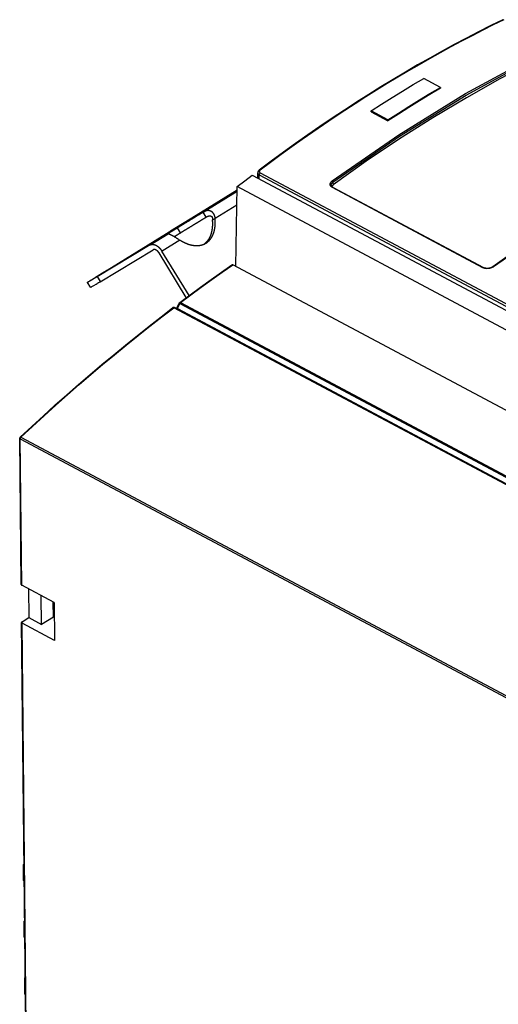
# Model space of a CAD drawing. Extents: x 0 to 841, y 0 to 594.
# Tile 48 of 66: x 650 to 692, y 148 to 234. Entities that reach past the tile are written whole.
import ezdxf

# ---------------------------------------------------------------- set-up
doc = ezdxf.new("R2010")
doc.units = 0
doc.header["$LTSCALE"] = 46.255
doc.layers.get('0').update_dxf_attribs({"linetype": 'CONTINUOUS'})

msp = doc.modelspace()

# ---------------------------------------------------------------- linework, layer by layer
at = {"color": 7, "linetype": 'CONTINUOUS'}
for p, q in [((686.703, 227.689), (685.246, 228.465)), ((686.703, 227.689), (686.704, 227.607)), ((680.691, 225.573), (680.69, 225.655)), ((682.146, 224.88), (680.69, 225.655)), ((680.691, 225.573), (682.147, 224.798)), ((682.147, 224.798), (682.146, 224.88)), ((670.386, 220.096), (717.544, 194.991)), ((670.865, 219.841), (670.86, 220.285)), ((668.96, 212.189), (669.086, 219.095)), ((750.749, 175.622), (669.086, 219.095)), ((670.797, 219.877), (670.864, 219.919)), ((670.864, 219.893), (670.819, 219.865)), ((670.837, 219.856), (670.864, 219.873)), ((677.235, 219.224), (677.235, 219.224)), ((657.819, 211.876), (669.081, 218.82)), ((669.08, 218.733), (665.532, 216.605)), ((667.63, 217.826), (669.08, 218.72)), ((677.386, 219.027), (690.423, 212.087)), ((665.458, 216.544), (667.875, 217.993)), ((667.875, 217.993), (666.676, 217.254)), ((666.676, 217.254), (667.63, 217.826)), ((667.882, 217.982), (667.875, 217.993)), ((665.532, 216.605), (663.305, 215.232)), ((664.259, 215.805), (665.458, 216.544)), ((665.539, 216.593), (665.532, 216.605)), ((666.407, 216.463), (666.146, 216.89)), ((663.305, 215.232), (664.259, 215.805)), ((666.922, 216.189), (667.176, 216.342)), ((663.101, 215.016), (663.097, 215.014)), ((663.104, 215.019), (663.101, 215.016)), ((663.109, 215.022), (663.104, 215.019)), ((663.116, 215.027), (663.109, 215.022)), ((663.124, 215.032), (663.116, 215.027)), ((663.136, 215.04), (663.124, 215.032)), ((663.157, 215.053), (663.136, 215.04)), ((663.19, 215.075), (663.157, 215.053)), ((663.187, 214.991), (663.194, 214.989)), ((663.249, 215.112), (663.19, 215.075)), ((663.194, 214.989), (663.2, 214.986)), ((663.2, 214.986), (663.207, 214.984)), ((663.207, 214.984), (663.214, 214.981)), ((663.214, 214.981), (663.222, 214.979)), ((663.222, 214.979), (663.229, 214.976)), ((663.229, 214.976), (663.237, 214.973)), ((663.237, 214.973), (663.245, 214.97)), ((663.245, 214.97), (663.253, 214.967)), ((663.364, 215.184), (663.249, 215.112)), ((663.265, 214.962), (663.273, 214.959)), ((663.273, 214.959), (663.282, 214.955)), ((663.282, 214.955), (663.29, 214.951)), ((663.29, 214.951), (663.299, 214.947)), ((663.299, 214.947), (663.308, 214.943)), ((663.308, 214.943), (663.317, 214.939)), ((663.317, 214.939), (663.326, 214.935)), ((663.326, 214.935), (663.336, 214.931)), ((663.336, 214.931), (663.345, 214.926)), ((663.345, 214.926), (663.355, 214.922)), ((663.355, 214.922), (663.364, 214.917)), ((663.419, 215.219), (663.364, 215.184)), ((663.364, 214.917), (663.374, 214.912)), ((663.374, 214.912), (663.384, 214.907)), ((663.384, 214.907), (663.394, 214.902)), ((663.394, 214.902), (663.404, 214.897)), ((663.404, 214.897), (663.415, 214.892)), ((663.415, 214.892), (663.425, 214.886)), ((663.456, 215.242), (663.419, 215.219)), ((663.425, 214.886), (663.436, 214.881)), ((663.436, 214.881), (663.452, 214.872)), ((663.452, 214.872), (663.468, 214.863)), ((663.486, 215.261), (663.456, 215.242)), ((663.468, 214.863), (663.485, 214.854)), ((663.485, 214.854), (663.501, 214.845)), ((663.51, 215.275), (663.486, 215.261)), ((663.501, 214.845), (663.518, 214.836)), ((663.534, 215.29), (663.51, 215.275)), ((663.518, 214.836), (663.535, 214.826)), ((663.558, 215.305), (663.534, 215.29)), ((663.575, 215.316), (663.558, 215.305)), ((663.6, 215.331), (663.575, 215.316)), ((663.617, 215.342), (663.6, 215.331)), ((663.635, 215.353), (663.617, 215.342)), ((663.652, 215.364), (663.635, 215.353)), ((663.67, 215.375), (663.652, 215.364)), ((663.689, 215.386), (663.67, 215.375)), ((663.707, 215.398), (663.689, 215.386)), ((663.725, 215.409), (663.707, 215.398)), ((663.716, 214.815), (663.747, 214.834)), ((663.744, 215.421), (663.725, 215.409)), ((663.747, 214.834), (663.77, 214.849)), ((663.77, 214.849), (663.794, 214.864)), ((663.791, 215.45), (663.772, 215.438)), ((663.794, 214.864), (663.819, 214.879)), ((663.839, 215.479), (663.819, 215.467)), ((663.819, 214.879), (663.835, 214.889)), ((663.835, 214.889), (663.861, 214.905)), ((663.861, 214.905), (663.878, 214.915)), ((663.887, 215.509), (663.868, 215.497)), ((663.878, 214.915), (663.895, 214.926)), ((663.907, 215.521), (663.887, 215.509)), ((663.895, 214.926), (663.913, 214.937)), ((663.913, 214.937), (663.931, 214.948)), ((663.931, 214.948), (663.949, 214.96)), ((663.949, 214.96), (663.967, 214.971)), ((663.978, 215.565), (663.957, 215.552)), ((663.967, 214.971), (663.986, 214.982)), ((663.986, 214.982), (664.004, 214.994)), ((664.032, 215.011), (664.051, 215.023)), ((664.08, 215.04), (664.099, 215.052)), ((664.128, 215.07), (664.148, 215.082)), ((664.148, 215.082), (664.168, 215.095)), ((664.218, 215.126), (664.238, 215.138)), ((661.537, 214.048), (656.942, 211.293)), ((663.535, 214.826), (663.553, 214.816)), ((663.553, 214.816), (663.57, 214.806)), ((663.57, 214.806), (663.588, 214.795)), ((663.588, 214.795), (663.612, 214.781)), ((663.612, 214.781), (663.636, 214.767)), ((663.636, 214.767), (663.661, 214.752)), ((663.637, 214.766), (663.68, 214.792)), ((663.661, 214.752), (663.692, 214.733)), ((663.68, 214.792), (663.716, 214.815)), ((663.692, 214.733), (663.723, 214.713)), ((663.723, 214.713), (663.755, 214.693)), ((663.755, 214.693), (663.794, 214.668)), ((663.794, 214.668), (663.833, 214.644)), ((663.905, 214.597), (663.932, 214.58)), ((663.932, 214.58), (664, 214.537)), ((664, 214.537), (664.064, 214.496)), ((664.064, 214.496), (664.124, 214.459)), ((666.362, 214.194), (666.38, 214.205)), ((657.203, 210.866), (661.797, 213.621)), ((664.672, 209.483), (662.309, 213.351)), ((664.91, 209.661), (662.562, 213.507)), ((755.185, 166.287), (668.698, 212.328)), ((657.066, 211.41), (657.097, 211.43)), ((657.097, 211.43), (657.128, 211.449)), ((657.128, 211.449), (657.16, 211.469)), ((657.209, 211.499), (657.241, 211.519)), ((657.291, 211.55), (657.325, 211.571)), ((657.377, 211.603), (657.411, 211.624)), ((691.236, 212.152), (691.236, 212.152)), ((656.376, 210.381), (656.115, 210.808)), ((656.129, 210.819), (656.133, 210.822)), ((656.133, 210.822), (656.138, 210.826)), ((656.143, 210.821), (656.137, 210.818)), ((656.138, 210.826), (656.144, 210.829)), ((656.148, 210.824), (656.143, 210.821)), ((656.144, 210.829), (656.153, 210.835)), ((656.158, 210.829), (656.148, 210.824)), ((656.153, 210.835), (656.163, 210.842)), ((656.169, 210.836), (656.158, 210.829)), ((656.163, 210.842), (656.178, 210.853)), ((656.186, 210.845), (656.169, 210.836)), ((656.178, 210.853), (656.201, 210.867)), ((656.209, 210.858), (656.186, 210.845)), ((656.201, 210.867), (656.233, 210.888)), ((656.248, 210.881), (656.209, 210.858)), ((656.233, 210.888), (656.276, 210.915)), ((656.294, 210.907), (656.248, 210.881)), ((656.276, 210.915), (656.325, 210.947)), ((656.354, 210.942), (656.294, 210.907)), ((656.325, 210.947), (656.39, 210.988)), ((656.422, 210.983), (656.354, 210.942)), ((656.39, 210.988), (656.463, 211.034)), ((656.499, 211.028), (656.422, 210.983)), ((656.463, 211.034), (656.555, 211.092)), ((656.595, 211.085), (656.499, 211.028)), ((656.555, 211.092), (656.633, 211.141)), ((656.677, 211.134), (656.595, 211.085)), ((656.633, 211.141), (656.693, 211.178)), ((656.648, 210.535), (656.856, 210.659)), ((656.726, 211.163), (656.677, 211.134)), ((656.693, 211.178), (656.73, 211.202)), ((656.764, 211.186), (656.726, 211.163)), ((656.73, 211.202), (656.782, 211.234)), ((656.804, 211.21), (656.764, 211.186)), ((656.782, 211.234), (656.808, 211.25)), ((656.844, 211.234), (656.804, 211.21)), ((656.808, 211.25), (656.849, 211.275)), ((656.885, 211.259), (656.844, 211.234)), ((656.849, 211.275), (656.89, 211.301)), ((656.856, 210.659), (656.937, 210.707)), ((656.914, 211.275), (656.885, 211.259)), ((656.89, 211.301), (656.918, 211.319)), ((656.942, 211.293), (656.914, 211.275)), ((656.918, 211.319), (656.947, 211.336)), ((656.937, 210.707), (656.987, 210.737)), ((656.947, 211.336), (656.976, 211.355)), ((656.976, 211.355), (657.006, 211.373)), ((656.987, 210.737), (657.025, 210.759)), ((657.006, 211.373), (657.036, 211.392)), ((657.025, 210.759), (657.064, 210.783)), ((657.036, 211.392), (657.066, 211.41)), ((657.064, 210.783), (657.105, 210.807)), ((657.105, 210.807), (657.146, 210.832)), ((657.146, 210.832), (657.174, 210.849)), ((657.174, 210.849), (657.203, 210.866)), ((656.4, 210.393), (656.406, 210.396)), ((656.406, 210.396), (656.412, 210.399)), ((656.412, 210.399), (656.422, 210.405)), ((656.422, 210.405), (656.438, 210.413)), ((656.438, 210.413), (656.46, 210.426)), ((656.46, 210.426), (656.491, 210.444)), ((656.491, 210.444), (656.548, 210.477)), ((656.548, 210.477), (656.648, 210.535)), ((663.853, 208.563), (664.059, 209.007)), ((663.632, 208.635), (663.892, 208.55)), ((663.904, 208.545), (750.391, 162.503)), ((650.364, 184.635), (650.23, 197.312)), ((653.226, 183.081), (650.404, 184.584)), ((651.006, 184.263), (651.032, 181.777)), ((652.125, 181.196), (652.099, 183.681)), ((653.153, 181.83), (653.139, 183.127)), ((653.226, 183.081), (653.26, 179.804)), ((650.433, 181.408), (651.032, 181.777)), ((651.032, 181.777), (652.125, 181.196)), ((653.153, 181.83), (652.125, 181.196)), ((653.24, 181.783), (653.153, 181.83)), ((651.005, 124.009), (650.399, 181.358)), ((653.26, 179.804), (650.438, 181.307)), ((650.56, 160.412), (650.62, 160.449)), ((650.574, 159.023), (650.56, 160.412)), ((650.62, 160.38), (650.56, 160.412)), ((650.635, 158.991), (650.574, 159.023)), ((650.612, 155.497), (650.672, 155.533)), ((650.626, 154.108), (650.612, 155.497)), ((650.672, 155.464), (650.612, 155.497)), ((650.687, 154.076), (650.626, 154.108)), ((650.664, 150.581), (650.724, 150.618)), ((650.678, 149.192), (650.664, 150.581)), ((650.724, 150.549), (650.664, 150.581)), ((650.739, 149.16), (650.678, 149.192))]:
    msp.add_line(p, q, dxfattribs=at)
at = {"color": 9, "linetype": 'CONTINUOUS'}
for p, q in [((670.99, 219.775), (670.986, 220.113)), ((670.986, 220.113), (717.052, 195.59)), ((671.076, 220.291), (717.142, 195.768)), ((677.384, 219.477), (677.386, 219.25)), ((666.146, 216.89), (669.079, 218.698)), ((690.369, 212.077), (677.332, 219.017)), ((669.057, 217.501), (667.176, 216.342)), ((661.537, 214.048), (663.094, 215.008)), ((664.168, 215.095), (663.907, 215.521)), ((664.124, 214.459), (662.567, 213.499)), ((666.362, 214.194), (666.38, 214.205)), ((656.957, 211.301), (657.217, 210.875)), ((663.904, 208.545), (664.104, 208.976)), ((664.104, 208.976), (750.597, 162.932)), ((664.162, 209.05), (750.648, 163.009)), ((750.069, 162.571), (663.582, 208.612)), ((750.132, 162.589), (663.645, 208.63)), ((663.645, 208.63), (663.904, 208.545)), ((650.404, 184.584), (650.27, 197.261)), ((650.27, 197.261), (736.756, 151.22)), ((650.332, 197.399), (736.819, 151.358)), ((651.044, 123.958), (650.438, 181.307))]:
    msp.add_line(p, q, dxfattribs=at)
at = {"color": 7, "linetype": 'CONTINUOUS'}
for points in [[(692.116, 233.549), (691.062, 233.032), (690.007, 232.501), (688.951, 231.955), (687.894, 231.395), (686.836, 230.82), (685.778, 230.231), (684.72, 229.627), (683.661, 229.01), (682.602, 228.378), (681.544, 227.733), (680.485, 227.073), (679.427, 226.399), (678.369, 225.712), (677.312, 225.011), (676.256, 224.296), (675.2, 223.568), (674.145, 222.827), (673.092, 222.072), (672.039, 221.303), (670.988, 220.522)], [(694.722, 229.939), (691.834, 228.421), (688.942, 226.796), (686.049, 225.065)], [(680.69, 225.655), (681.601, 226.238), (682.512, 226.81), (683.423, 227.372), (684.335, 227.924), (685.246, 228.465)], [(682.146, 224.88), (683.057, 225.462), (683.969, 226.035), (684.88, 226.597), (685.791, 227.148), (686.703, 227.689)], [(686.704, 227.607), (685.792, 227.066), (684.881, 226.515), (683.969, 225.953), (683.058, 225.381), (682.147, 224.798)], [(686.049, 225.065), (683.157, 223.229), (680.268, 221.29), (677.386, 219.25)], [(708.585, 222.849), (707.565, 222.325), (706.545, 221.788), (705.524, 221.237), (704.503, 220.673), (703.482, 220.095), (702.46, 219.505), (701.438, 218.901), (700.416, 218.284), (699.394, 217.654), (698.372, 217.011), (697.351, 216.355), (696.33, 215.686), (695.309, 215.004), (694.29, 214.31), (693.271, 213.603), (692.253, 212.884), (691.236, 212.152)], [(669.086, 219.095), (669.736, 219.598), (670.386, 220.096)], [(670.988, 220.522), (670.975, 220.512), (670.961, 220.5), (670.948, 220.487), (670.935, 220.474), (670.923, 220.46), (670.913, 220.446), (670.903, 220.432), (670.895, 220.417), (670.887, 220.403), (670.88, 220.388), (670.875, 220.373), (670.87, 220.358), (670.866, 220.343), (670.863, 220.328), (670.861, 220.313), (670.86, 220.298), (670.86, 220.285)], [(677.386, 219.027), (677.373, 219.035), (677.358, 219.044), (677.343, 219.053), (677.33, 219.063), (677.317, 219.073), (677.306, 219.084), (677.295, 219.094), (677.284, 219.105), (677.275, 219.116), (677.267, 219.128), (677.259, 219.14), (677.253, 219.152), (677.247, 219.164), (677.242, 219.177), (677.239, 219.191), (677.236, 219.204), (677.235, 219.218), (677.235, 219.224)], [(677.273, 219.119), (677.289, 219.155), (677.386, 219.25)], [(665.615, 216.567), (665.598, 216.556), (665.581, 216.546), (665.546, 216.525)], [(665.703, 216.62), (665.685, 216.609), (665.668, 216.599), (665.65, 216.588), (665.615, 216.567)], [(665.775, 216.664), (665.757, 216.653), (665.739, 216.642), (665.703, 216.62)], [(665.87, 216.722), (665.851, 216.71), (665.832, 216.699), (665.813, 216.687), (665.775, 216.664)], [(665.95, 216.771), (665.93, 216.758), (665.91, 216.746), (665.87, 216.722)], [(666.056, 216.835), (666.035, 216.822), (666.013, 216.809), (665.992, 216.796), (665.95, 216.771)], [(666.123, 216.876), (666.101, 216.862), (666.056, 216.835)], [(666.24, 216.941), (666.233, 216.938), (666.226, 216.934), (666.219, 216.931), (666.212, 216.927), (666.205, 216.923), (666.198, 216.919), (666.19, 216.915), (666.183, 216.911), (666.176, 216.907), (666.168, 216.903), (666.161, 216.899), (666.154, 216.894), (666.123, 216.876)], [(667.176, 216.342), (667.176, 216.35), (667.175, 216.359), (667.174, 216.368), (667.173, 216.376), (667.172, 216.385), (667.171, 216.393), (667.17, 216.402), (667.168, 216.41), (667.167, 216.418), (667.166, 216.426), (667.165, 216.435), (667.163, 216.443), (667.162, 216.451), (667.16, 216.458), (667.158, 216.466), (667.157, 216.474), (667.155, 216.482), (667.153, 216.489), (667.151, 216.497), (667.15, 216.504), (667.148, 216.512), (667.146, 216.519), (667.144, 216.527), (667.142, 216.534), (667.139, 216.541), (667.137, 216.548), (667.135, 216.555), (667.133, 216.562), (667.13, 216.569), (667.128, 216.576), (667.126, 216.583), (667.123, 216.59), (667.121, 216.596), (667.118, 216.603), (667.115, 216.61), (667.113, 216.616), (667.11, 216.623), (667.107, 216.629), (667.104, 216.636), (667.101, 216.642), (667.098, 216.649), (667.095, 216.655), (667.092, 216.661), (667.089, 216.668), (667.086, 216.674), (667.083, 216.68), (667.079, 216.686), (667.076, 216.692), (667.073, 216.698), (667.069, 216.704), (667.066, 216.71), (667.062, 216.716), (667.059, 216.722), (667.055, 216.728), (667.052, 216.734), (667.048, 216.739), (667.044, 216.745), (667.04, 216.751), (667.037, 216.756), (667.033, 216.762), (667.029, 216.767), (667.025, 216.772), (667.021, 216.778), (667.017, 216.783), (667.013, 216.788), (667.009, 216.793), (667.005, 216.799), (667.001, 216.804), (666.996, 216.809), (666.992, 216.814), (666.988, 216.818), (666.984, 216.823), (666.979, 216.828), (666.975, 216.833), (666.971, 216.837), (666.966, 216.842), (666.962, 216.847), (666.957, 216.851), (666.953, 216.856), (666.948, 216.86), (666.943, 216.864), (666.939, 216.869), (666.934, 216.873), (666.929, 216.877), (666.925, 216.881), (666.92, 216.885), (666.915, 216.889), (666.91, 216.893), (666.905, 216.897), (666.901, 216.901), (666.896, 216.905), (666.891, 216.908), (666.886, 216.912), (666.881, 216.915), (666.876, 216.919), (666.871, 216.922), (666.865, 216.926), (666.86, 216.929), (666.855, 216.933), (666.85, 216.936), (666.845, 216.939), (666.84, 216.942), (666.834, 216.945), (666.829, 216.948), (666.824, 216.951), (666.818, 216.954), (666.813, 216.957), (666.807, 216.96), (666.802, 216.962), (666.797, 216.965), (666.791, 216.968), (666.786, 216.97), (666.78, 216.973), (666.775, 216.975), (666.769, 216.977), (666.763, 216.98), (666.758, 216.982), (666.752, 216.984), (666.747, 216.986), (666.741, 216.988), (666.735, 216.99), (666.729, 216.992), (666.724, 216.994), (666.718, 216.995), (666.712, 216.997), (666.706, 216.999), (666.701, 217), (666.695, 217.002), (666.689, 217.003), (666.683, 217.005), (666.677, 217.006), (666.671, 217.007), (666.665, 217.009), (666.659, 217.01), (666.653, 217.011), (666.647, 217.012), (666.641, 217.013), (666.635, 217.014), (666.629, 217.014), (666.623, 217.015), (666.617, 217.016), (666.611, 217.017), (666.605, 217.017), (666.599, 217.018), (666.593, 217.018), (666.586, 217.018), (666.58, 217.019), (666.574, 217.019), (666.568, 217.019), (666.562, 217.019), (666.555, 217.019), (666.549, 217.019), (666.543, 217.019), (666.536, 217.019), (666.53, 217.019), (666.524, 217.018), (666.517, 217.018), (666.511, 217.018), (666.505, 217.017), (666.498, 217.016), (666.492, 217.016), (666.486, 217.015), (666.479, 217.014), (666.473, 217.014), (666.466, 217.013), (666.46, 217.012), (666.453, 217.011), (666.447, 217.01), (666.44, 217.008), (666.434, 217.007), (666.428, 217.006), (666.421, 217.004), (666.415, 217.003), (666.408, 217.001), (666.402, 217), (666.395, 216.998), (666.388, 216.997), (666.382, 216.995), (666.375, 216.993), (666.369, 216.991), (666.362, 216.989), (666.356, 216.987), (666.349, 216.985), (666.342, 216.983), (666.336, 216.98), (666.329, 216.978), (666.323, 216.976), (666.316, 216.973), (666.309, 216.971), (666.302, 216.968), (666.296, 216.965), (666.289, 216.963), (666.282, 216.96), (666.275, 216.957), (666.268, 216.954), (666.261, 216.951), (666.254, 216.948), (666.247, 216.944), (666.24, 216.941)], [(666.384, 216.449), (666.413, 216.467), (666.42, 216.471), (666.426, 216.475), (666.433, 216.478), (666.439, 216.482), (666.445, 216.485), (666.451, 216.489), (666.457, 216.492), (666.463, 216.495), (666.469, 216.498), (666.474, 216.501), (666.48, 216.504), (666.485, 216.507), (666.491, 216.51), (666.496, 216.512), (666.502, 216.515), (666.507, 216.517), (666.512, 216.52), (666.517, 216.522), (666.522, 216.524), (666.527, 216.527), (666.532, 216.529), (666.537, 216.531), (666.542, 216.533), (666.546, 216.535), (666.551, 216.536), (666.556, 216.538), (666.56, 216.54), (666.565, 216.542), (666.569, 216.543), (666.574, 216.545), (666.578, 216.546), (666.583, 216.548), (666.587, 216.549), (666.591, 216.551), (666.596, 216.552), (666.6, 216.553), (666.604, 216.554), (666.608, 216.556), (666.613, 216.557), (666.617, 216.558), (666.621, 216.559), (666.625, 216.56), (666.629, 216.561), (666.633, 216.562), (666.637, 216.562), (666.641, 216.563), (666.645, 216.564), (666.649, 216.565), (666.653, 216.565), (666.657, 216.566), (666.66, 216.567), (666.664, 216.567), (666.668, 216.568), (666.672, 216.568), (666.675, 216.569), (666.679, 216.569), (666.683, 216.569), (666.686, 216.569), (666.69, 216.57), (666.693, 216.57), (666.697, 216.57), (666.7, 216.57), (666.704, 216.57), (666.707, 216.57), (666.711, 216.57), (666.714, 216.57), (666.717, 216.57), (666.721, 216.57), (666.724, 216.57), (666.727, 216.57), (666.731, 216.57), (666.734, 216.569), (666.737, 216.569), (666.74, 216.569), (666.743, 216.569), (666.746, 216.568), (666.749, 216.568), (666.752, 216.567), (666.755, 216.567), (666.758, 216.566), (666.761, 216.566), (666.764, 216.565), (666.767, 216.564), (666.77, 216.564), (666.773, 216.563), (666.776, 216.562), (666.779, 216.562), (666.782, 216.561), (666.784, 216.56), (666.787, 216.559), (666.79, 216.558), (666.793, 216.557), (666.795, 216.556), (666.798, 216.555), (666.801, 216.554), (666.803, 216.553), (666.806, 216.552), (666.809, 216.551), (666.811, 216.55), (666.814, 216.549), (666.816, 216.548), (666.819, 216.546), (666.821, 216.545), (666.824, 216.544), (666.826, 216.542), (666.829, 216.541), (666.831, 216.54), (666.834, 216.538), (666.836, 216.537), (666.838, 216.535), (666.841, 216.534), (666.843, 216.532), (666.845, 216.53), (666.847, 216.529), (666.85, 216.527), (666.852, 216.525), (666.854, 216.524), (666.856, 216.522), (666.858, 216.52), (666.86, 216.518), (666.862, 216.516), (666.865, 216.515), (666.867, 216.513), (666.869, 216.511), (666.871, 216.509), (666.873, 216.507), (666.875, 216.504), (666.876, 216.502), (666.878, 216.5), (666.88, 216.498), (666.882, 216.496), (666.884, 216.494), (666.886, 216.491), (666.888, 216.489), (666.889, 216.487), (666.891, 216.484), (666.893, 216.482), (666.894, 216.479), (666.896, 216.477), (666.898, 216.474), (666.899, 216.472), (666.901, 216.469), (666.903, 216.466), (666.904, 216.464), (666.906, 216.461), (666.907, 216.458), (666.909, 216.455), (666.91, 216.453), (666.911, 216.45), (666.913, 216.447), (666.914, 216.444), (666.915, 216.441), (666.917, 216.438), (666.918, 216.435), (666.919, 216.431), (666.92, 216.428), (666.922, 216.425), (666.923, 216.422), (666.924, 216.418), (666.925, 216.415), (666.926, 216.412), (666.927, 216.408), (666.928, 216.405), (666.929, 216.401), (666.93, 216.398), (666.931, 216.394), (666.931, 216.39), (666.932, 216.387), (666.933, 216.383), (666.934, 216.379), (666.934, 216.375), (666.935, 216.371), (666.935, 216.367), (666.936, 216.363), (666.936, 216.359), (666.937, 216.355), (666.937, 216.351), (666.938, 216.347), (666.938, 216.343), (666.938, 216.339), (666.938, 216.334), (666.939, 216.33), (666.939, 216.326), (666.939, 216.321), (666.939, 216.317), (666.939, 216.312), (666.939, 216.307), (666.939, 216.303), (666.938, 216.298), (666.938, 216.293), (666.938, 216.288), (666.937, 216.283), (666.937, 216.278), (666.937, 216.272), (666.936, 216.267), (666.935, 216.262), (666.935, 216.256), (666.934, 216.251)], [(664.2, 215.702), (664.188, 215.694), (664.176, 215.687), (664.153, 215.673)], [(664.236, 215.724), (664.224, 215.716), (664.2, 215.702)], [(664.284, 215.753), (664.272, 215.746), (664.26, 215.738), (664.236, 215.724)], [(664.321, 215.776), (664.309, 215.768), (664.284, 215.753)], [(664.371, 215.807), (664.358, 215.799), (664.346, 215.791), (664.321, 215.776)], [(664.422, 215.838), (664.409, 215.83), (664.396, 215.822), (664.371, 215.807)], [(664.473, 215.869), (664.46, 215.861), (664.447, 215.854), (664.422, 215.838)], [(664.526, 215.902), (664.513, 215.894), (664.5, 215.886), (664.473, 215.869)], [(664.58, 215.935), (664.566, 215.926), (664.553, 215.918), (664.526, 215.902)], [(664.634, 215.968), (664.621, 215.96), (664.607, 215.951), (664.58, 215.935)], [(664.69, 216.002), (664.676, 215.993), (664.662, 215.985), (664.634, 215.968)], [(664.761, 216.045), (664.746, 216.037), (664.732, 216.028), (664.718, 216.019), (664.69, 216.002)], [(664.819, 216.081), (664.804, 216.072), (664.79, 216.063), (664.761, 216.045)], [(664.878, 216.117), (664.863, 216.108), (664.848, 216.099), (664.819, 216.081)], [(664.953, 216.163), (664.938, 216.154), (664.923, 216.145), (664.908, 216.135), (664.878, 216.117)], [(665.015, 216.201), (664.999, 216.191), (664.984, 216.182), (664.953, 216.163)], [(665.094, 216.249), (665.078, 216.239), (665.062, 216.229), (665.046, 216.22), (665.015, 216.201)], [(665.079, 215.654), (665.109, 215.672), (665.124, 215.681), (665.138, 215.69)], [(665.158, 216.288), (665.142, 216.278), (665.126, 216.268), (665.094, 216.249)], [(665.138, 215.69), (665.168, 215.709), (665.183, 215.718), (665.199, 215.727), (665.214, 215.736)], [(665.24, 216.338), (665.224, 216.328), (665.207, 216.318), (665.191, 216.308), (665.158, 216.288)], [(665.214, 215.736), (665.245, 215.755), (665.26, 215.765), (665.275, 215.774)], [(665.307, 216.379), (665.29, 216.369), (665.274, 216.359), (665.24, 216.338)], [(665.275, 215.774), (665.307, 215.793), (665.322, 215.803), (665.338, 215.812), (665.354, 215.822)], [(665.392, 216.431), (665.375, 216.42), (665.358, 216.41), (665.341, 216.4), (665.307, 216.379)], [(665.354, 215.822), (665.386, 215.842), (665.402, 215.851), (665.419, 215.861)], [(665.46, 216.472), (665.443, 216.462), (665.426, 216.452), (665.392, 216.431)], [(665.419, 215.861), (665.451, 215.881), (665.468, 215.891), (665.484, 215.901), (665.501, 215.912)], [(665.546, 216.525), (665.529, 216.514), (665.512, 216.504), (665.494, 216.493), (665.46, 216.472)], [(665.501, 215.912), (665.534, 215.932), (665.551, 215.942), (665.568, 215.952)], [(665.568, 215.952), (665.602, 215.973), (665.618, 215.983), (665.635, 215.994), (665.652, 216.004)], [(665.652, 216.004), (665.686, 216.025), (665.704, 216.035), (665.721, 216.046)], [(665.721, 216.046), (665.755, 216.067), (665.772, 216.077), (665.789, 216.087), (665.807, 216.098)], [(665.807, 216.098), (665.841, 216.119), (665.858, 216.13), (665.876, 216.14)], [(665.876, 216.14), (665.911, 216.161), (665.928, 216.172), (665.946, 216.183), (665.963, 216.193)], [(665.963, 216.193), (665.999, 216.215), (666.017, 216.226), (666.036, 216.238)], [(666.036, 216.238), (666.073, 216.26), (666.092, 216.272), (666.111, 216.284), (666.131, 216.295)], [(666.131, 216.295), (666.17, 216.319), (666.191, 216.332), (666.211, 216.344)], [(666.211, 216.344), (666.253, 216.369), (666.274, 216.382), (666.295, 216.395), (666.317, 216.409)], [(666.922, 216.189), (666.924, 216.162), (666.925, 216.135), (666.927, 216.109), (666.928, 216.083), (666.929, 216.058), (666.93, 216.033), (666.931, 216.008), (666.931, 215.984), (666.932, 215.96), (666.932, 215.937), (666.933, 215.914), (666.933, 215.891), (666.933, 215.868), (666.933, 215.846), (666.933, 215.825), (666.932, 215.803), (666.932, 215.782), (666.931, 215.761), (666.93, 215.74), (666.93, 215.72), (666.929, 215.7), (666.928, 215.68), (666.927, 215.661), (666.925, 215.641), (666.924, 215.622), (666.923, 215.603), (666.921, 215.584), (666.92, 215.565), (666.918, 215.546), (666.916, 215.527), (666.914, 215.508), (666.912, 215.49), (666.91, 215.471), (666.907, 215.453), (666.905, 215.435), (666.903, 215.416), (666.9, 215.398), (666.897, 215.38), (666.894, 215.362), (666.892, 215.344), (666.889, 215.327), (666.885, 215.309), (666.882, 215.291), (666.879, 215.274), (666.875, 215.256), (666.872, 215.239), (666.868, 215.222), (666.865, 215.205), (666.861, 215.188), (666.857, 215.171), (666.853, 215.154), (666.849, 215.137), (666.845, 215.121), (666.841, 215.104), (666.836, 215.088), (666.832, 215.072), (666.828, 215.056), (666.823, 215.04), (666.818, 215.024), (666.814, 215.009), (666.809, 214.993), (666.804, 214.978), (666.799, 214.963), (666.794, 214.948), (666.789, 214.933), (666.784, 214.918), (666.779, 214.903), (666.773, 214.889), (666.768, 214.874), (666.763, 214.86), (666.757, 214.846), (666.751, 214.832), (666.746, 214.818), (666.74, 214.804), (666.734, 214.79), (666.728, 214.776), (666.722, 214.763), (666.716, 214.749), (666.71, 214.736), (666.704, 214.723), (666.698, 214.71), (666.692, 214.697), (666.685, 214.684), (666.679, 214.671), (666.673, 214.659), (666.666, 214.646), (666.659, 214.634), (666.653, 214.621), (666.646, 214.609), (666.639, 214.597), (666.632, 214.585), (666.625, 214.573), (666.618, 214.561), (666.611, 214.55), (666.604, 214.538), (666.597, 214.527), (666.59, 214.515), (666.582, 214.504), (666.575, 214.493), (666.568, 214.482), (666.56, 214.471), (666.553, 214.46), (666.545, 214.449), (666.537, 214.438), (666.529, 214.428), (666.522, 214.417), (666.514, 214.407), (666.506, 214.397), (666.498, 214.386), (666.49, 214.376), (666.482, 214.366), (666.474, 214.356), (666.465, 214.347), (666.457, 214.337), (666.449, 214.327), (666.44, 214.318), (666.432, 214.308), (666.423, 214.299), (666.415, 214.29), (666.406, 214.28), (666.397, 214.271), (666.389, 214.262), (666.38, 214.253), (666.371, 214.245), (666.362, 214.236), (666.353, 214.227), (666.344, 214.219), (666.335, 214.21), (666.325, 214.202), (666.316, 214.194), (666.307, 214.186), (666.298, 214.178), (666.289, 214.17), (666.279, 214.162), (666.27, 214.154), (666.261, 214.147), (666.251, 214.14), (666.242, 214.132), (666.234, 214.126)], [(666.317, 216.409), (666.361, 216.435), (666.384, 216.449)], [(666.38, 214.205), (666.39, 214.211), (666.4, 214.217), (666.41, 214.223), (666.419, 214.23), (666.429, 214.236), (666.439, 214.243), (666.448, 214.25), (666.458, 214.257), (666.468, 214.263), (666.477, 214.27), (666.487, 214.278), (666.496, 214.285), (666.506, 214.292), (666.515, 214.3), (666.524, 214.307), (666.534, 214.315), (666.543, 214.322), (666.552, 214.33), (666.562, 214.338), (666.571, 214.346), (666.58, 214.354), (666.589, 214.363), (666.598, 214.371), (666.607, 214.38), (666.616, 214.388), (666.625, 214.397), (666.634, 214.406), (666.643, 214.415), (666.652, 214.424), (666.661, 214.433), (666.669, 214.442), (666.678, 214.451), (666.686, 214.461), (666.695, 214.47), (666.703, 214.48), (666.712, 214.489), (666.72, 214.499), (666.728, 214.509), (666.736, 214.519), (666.744, 214.529), (666.752, 214.539), (666.76, 214.549), (666.768, 214.559), (666.776, 214.57), (666.784, 214.58), (666.792, 214.591), (666.799, 214.602), (666.807, 214.612), (666.815, 214.623), (666.822, 214.634), (666.829, 214.645), (666.837, 214.656), (666.844, 214.668), (666.851, 214.679), (666.859, 214.691), (666.866, 214.702), (666.873, 214.714), (666.88, 214.726), (666.887, 214.738), (666.894, 214.75), (666.9, 214.762), (666.907, 214.774), (666.914, 214.786), (666.92, 214.799), (666.927, 214.811), (666.933, 214.824), (666.94, 214.836), (666.946, 214.849), (666.952, 214.862), (666.959, 214.875), (666.965, 214.889), (666.971, 214.902), (666.977, 214.915), (666.983, 214.929), (666.989, 214.942), (666.994, 214.956), (667, 214.97), (667.006, 214.984), (667.011, 214.998), (667.017, 215.012), (667.022, 215.027), (667.028, 215.041), (667.033, 215.056), (667.038, 215.071), (667.044, 215.085), (667.049, 215.1), (667.054, 215.115), (667.059, 215.131), (667.063, 215.146), (667.068, 215.161), (667.073, 215.177), (667.077, 215.193), (667.082, 215.209), (667.086, 215.225), (667.091, 215.241), (667.095, 215.257), (667.099, 215.273), (667.103, 215.29), (667.107, 215.306), (667.111, 215.323), (667.115, 215.34), (667.119, 215.357), (667.123, 215.374), (667.126, 215.392), (667.13, 215.409), (667.133, 215.426), (667.137, 215.444), (667.14, 215.461), (667.143, 215.479), (667.146, 215.497), (667.149, 215.515), (667.152, 215.533), (667.154, 215.551), (667.157, 215.569), (667.159, 215.587), (667.162, 215.606), (667.164, 215.624), (667.166, 215.642), (667.168, 215.661), (667.17, 215.68), (667.172, 215.699), (667.174, 215.717), (667.176, 215.736), (667.177, 215.755), (667.179, 215.774), (667.18, 215.794), (667.181, 215.813), (667.182, 215.833), (667.183, 215.853), (667.184, 215.873), (667.185, 215.893), (667.186, 215.914), (667.186, 215.934), (667.187, 215.956), (667.187, 215.977), (667.187, 215.999), (667.187, 216.021), (667.187, 216.044), (667.187, 216.066), (667.187, 216.089), (667.186, 216.113), (667.186, 216.137), (667.185, 216.161), (667.184, 216.186), (667.183, 216.211), (667.182, 216.236), (667.181, 216.262), (667.18, 216.288), (667.178, 216.315), (667.176, 216.342)], [(666.934, 216.251), (666.933, 216.245), (666.932, 216.239), (666.931, 216.233), (666.93, 216.227), (666.929, 216.221), (666.928, 216.215), (666.926, 216.209), (666.925, 216.202), (666.923, 216.196), (666.922, 216.189)], [(663.092, 215.01), (663.091, 215.009), (663.09, 215.009), (663.089, 215.008), (663.088, 215.007), (663.087, 215.007), (663.087, 215.006), (663.086, 215.006), (663.086, 215.005), (663.086, 215.005), (663.086, 215.005), (663.086, 215.005)], [(663.086, 215.005), (663.086, 215.005), (663.086, 215.005), (663.086, 215.005), (663.087, 215.005), (663.087, 215.005), (663.088, 215.005), (663.089, 215.005), (663.09, 215.006), (663.091, 215.006), (663.092, 215.007), (663.094, 215.008)], [(663.097, 215.014), (663.096, 215.013), (663.094, 215.012), (663.093, 215.011), (663.092, 215.01)], [(663.094, 215.008), (663.094, 215.008), (663.095, 215.008), (663.096, 215.008), (663.097, 215.009), (663.097, 215.009), (663.098, 215.009), (663.1, 215.009), (663.101, 215.009), (663.102, 215.009), (663.103, 215.009), (663.104, 215.009), (663.106, 215.009), (663.107, 215.009), (663.109, 215.009), (663.11, 215.009), (663.112, 215.009), (663.113, 215.009), (663.115, 215.008), (663.117, 215.008), (663.118, 215.008), (663.12, 215.008), (663.122, 215.007), (663.124, 215.007), (663.126, 215.007), (663.128, 215.006), (663.13, 215.006), (663.133, 215.005), (663.135, 215.005), (663.137, 215.005), (663.139, 215.004), (663.142, 215.003), (663.144, 215.003), (663.147, 215.002), (663.149, 215.002), (663.152, 215.001), (663.154, 215), (663.157, 215), (663.16, 214.999), (663.163, 214.998), (663.166, 214.997), (663.168, 214.996), (663.171, 214.996), (663.174, 214.995), (663.177, 214.994), (663.181, 214.993), (663.184, 214.992), (663.187, 214.991)], [(663.253, 214.967), (663.261, 214.964), (663.265, 214.962)], [(663.772, 215.438), (663.762, 215.432), (663.744, 215.421)], [(663.819, 215.467), (663.81, 215.461), (663.791, 215.45)], [(663.868, 215.497), (663.858, 215.491), (663.839, 215.479)], [(663.927, 215.534), (663.917, 215.527), (663.907, 215.521)], [(663.957, 215.552), (663.947, 215.546), (663.927, 215.534)], [(664.009, 215.584), (663.999, 215.578), (663.978, 215.565)], [(664.004, 214.994), (664.023, 215.005), (664.032, 215.011)], [(664.041, 215.604), (664.031, 215.597), (664.009, 215.584)], [(664.085, 215.631), (664.074, 215.624), (664.063, 215.617), (664.041, 215.604)], [(664.051, 215.023), (664.07, 215.035), (664.08, 215.04)], [(664.119, 215.652), (664.107, 215.645), (664.085, 215.631)], [(664.099, 215.052), (664.118, 215.064), (664.128, 215.07)], [(664.153, 215.673), (664.142, 215.666), (664.119, 215.652)], [(664.168, 215.095), (664.177, 215.101), (664.187, 215.107)], [(664.187, 215.107), (664.208, 215.119), (664.218, 215.126)], [(664.238, 215.138), (664.259, 215.151), (664.27, 215.158)], [(664.27, 215.158), (664.291, 215.171), (664.302, 215.177)], [(664.302, 215.177), (664.324, 215.191), (664.335, 215.197), (664.346, 215.204)], [(664.346, 215.204), (664.368, 215.218), (664.379, 215.225)], [(664.379, 215.225), (664.402, 215.239), (664.414, 215.246)], [(664.414, 215.246), (664.437, 215.26), (664.449, 215.268), (664.461, 215.275)], [(664.461, 215.275), (664.485, 215.29), (664.497, 215.297)], [(664.497, 215.297), (664.521, 215.312), (664.533, 215.319), (664.545, 215.327)], [(664.545, 215.327), (664.569, 215.342), (664.582, 215.349)], [(664.582, 215.349), (664.607, 215.365), (664.619, 215.372), (664.632, 215.38)], [(664.632, 215.38), (664.657, 215.395), (664.67, 215.403), (664.682, 215.411)], [(664.682, 215.411), (664.708, 215.427), (664.721, 215.435), (664.734, 215.443)], [(664.734, 215.443), (664.76, 215.459), (664.773, 215.467), (664.787, 215.475)], [(664.787, 215.475), (664.813, 215.491), (664.827, 215.5), (664.84, 215.508)], [(664.84, 215.508), (664.868, 215.525), (664.881, 215.533), (664.895, 215.541)], [(664.895, 215.541), (664.923, 215.558), (664.936, 215.567), (664.95, 215.575)], [(664.95, 215.575), (664.979, 215.592), (664.993, 215.601), (665.007, 215.61), (665.021, 215.619)], [(665.021, 215.619), (665.05, 215.636), (665.065, 215.645), (665.079, 215.654)], [(661.537, 214.048), (661.541, 214.05), (661.545, 214.053), (661.55, 214.055), (661.554, 214.058), (661.559, 214.06), (661.563, 214.062), (661.568, 214.064), (661.572, 214.067), (661.577, 214.069), (661.582, 214.071), (661.587, 214.073), (661.591, 214.074), (661.596, 214.076), (661.601, 214.078), (661.606, 214.08), (661.611, 214.081), (661.616, 214.083), (661.621, 214.084), (661.626, 214.086), (661.631, 214.087), (661.636, 214.088), (661.641, 214.09), (661.646, 214.091), (661.651, 214.092), (661.656, 214.093), (661.661, 214.094), (661.667, 214.095), (661.672, 214.096), (661.677, 214.096), (661.682, 214.097), (661.688, 214.098), (661.693, 214.098), (661.699, 214.099), (661.704, 214.099), (661.709, 214.1), (661.715, 214.1), (661.72, 214.1), (661.726, 214.1), (661.731, 214.101), (661.737, 214.101), (661.743, 214.101), (661.748, 214.101), (661.754, 214.1), (661.76, 214.1), (661.765, 214.1), (661.771, 214.1), (661.777, 214.099), (661.782, 214.099), (661.788, 214.098), (661.794, 214.097), (661.8, 214.097), (661.806, 214.096), (661.811, 214.095), (661.817, 214.094), (661.823, 214.093), (661.829, 214.092), (661.835, 214.091), (661.841, 214.09), (661.847, 214.089), (661.853, 214.088), (661.859, 214.086), (661.865, 214.085), (661.871, 214.084), (661.877, 214.082), (661.883, 214.08), (661.889, 214.079), (661.895, 214.077), (661.901, 214.075), (661.907, 214.073), (661.913, 214.072), (661.919, 214.07), (661.925, 214.067), (661.932, 214.065), (661.938, 214.063), (661.944, 214.061), (661.95, 214.059), (661.956, 214.056), (661.962, 214.054), (661.968, 214.051), (661.975, 214.049), (661.981, 214.046), (661.987, 214.044), (661.993, 214.041), (661.999, 214.038), (662.006, 214.035), (662.012, 214.032), (662.018, 214.029), (662.024, 214.026), (662.03, 214.023), (662.037, 214.02), (662.043, 214.017), (662.049, 214.014), (662.055, 214.01), (662.061, 214.007), (662.068, 214.003), (662.074, 214), (662.08, 213.996), (662.086, 213.993), (662.093, 213.989), (662.099, 213.985), (662.105, 213.981), (662.111, 213.977), (662.117, 213.974), (662.124, 213.97), (662.13, 213.966), (662.136, 213.961), (662.142, 213.957), (662.148, 213.953), (662.154, 213.949), (662.161, 213.945), (662.167, 213.94), (662.173, 213.936), (662.179, 213.931), (662.185, 213.927), (662.191, 213.922), (662.197, 213.917), (662.203, 213.913), (662.21, 213.908), (662.216, 213.903), (662.222, 213.898), (662.228, 213.894), (662.234, 213.889), (662.24, 213.884), (662.246, 213.879), (662.252, 213.873), (662.258, 213.868), (662.264, 213.863), (662.27, 213.858), (662.276, 213.853), (662.282, 213.847), (662.288, 213.842), (662.293, 213.836), (662.299, 213.831), (662.305, 213.825), (662.311, 213.82), (662.317, 213.814), (662.323, 213.808), (662.328, 213.803), (662.334, 213.797), (662.34, 213.791), (662.346, 213.785), (662.351, 213.779), (662.357, 213.774), (662.363, 213.768), (662.368, 213.762), (662.374, 213.756), (662.379, 213.749), (662.385, 213.743), (662.391, 213.737), (662.396, 213.731), (662.402, 213.725), (662.407, 213.718), (662.413, 213.712), (662.418, 213.706), (662.423, 213.699), (662.429, 213.693), (662.434, 213.686), (662.439, 213.68), (662.445, 213.673), (662.45, 213.667), (662.455, 213.66), (662.46, 213.653), (662.465, 213.647), (662.471, 213.64), (662.476, 213.633), (662.481, 213.626), (662.486, 213.62), (662.491, 213.613), (662.496, 213.606), (662.501, 213.599), (662.506, 213.592), (662.511, 213.585), (662.515, 213.578), (662.52, 213.571), (662.525, 213.564), (662.53, 213.557), (662.535, 213.55), (662.539, 213.543), (662.544, 213.536), (662.548, 213.528), (662.553, 213.521), (662.558, 213.514), (662.562, 213.507)], [(663.833, 214.644), (663.859, 214.627), (663.865, 214.623), (663.872, 214.618), (663.879, 214.614), (663.905, 214.597)], [(664.124, 214.459), (664.147, 214.446), (664.17, 214.432), (664.192, 214.419), (664.215, 214.406), (664.237, 214.394), (664.258, 214.381), (664.28, 214.37), (664.301, 214.358), (664.322, 214.347), (664.342, 214.336), (664.363, 214.325), (664.383, 214.315), (664.403, 214.304), (664.423, 214.294), (664.442, 214.285), (664.461, 214.275), (664.48, 214.266), (664.499, 214.257), (664.518, 214.248), (664.536, 214.24), (664.554, 214.232), (664.572, 214.224), (664.59, 214.216), (664.608, 214.208), (664.626, 214.2), (664.643, 214.193), (664.661, 214.186), (664.678, 214.179), (664.696, 214.172), (664.713, 214.165), (664.731, 214.158), (664.748, 214.152), (664.766, 214.145), (664.783, 214.139), (664.8, 214.133), (664.818, 214.127), (664.835, 214.121), (664.852, 214.115), (664.869, 214.109), (664.887, 214.104), (664.904, 214.099), (664.921, 214.093), (664.938, 214.088), (664.955, 214.083), (664.972, 214.078), (664.989, 214.074), (665.006, 214.069), (665.023, 214.065), (665.04, 214.06), (665.056, 214.056), (665.073, 214.052), (665.09, 214.048), (665.106, 214.044), (665.123, 214.041), (665.139, 214.037), (665.155, 214.034), (665.171, 214.031), (665.188, 214.028), (665.204, 214.025), (665.22, 214.022), (665.235, 214.019), (665.251, 214.016), (665.267, 214.014), (665.283, 214.012), (665.298, 214.009), (665.314, 214.007), (665.329, 214.005), (665.344, 214.003), (665.36, 214.002), (665.375, 214), (665.39, 213.998), (665.405, 213.997), (665.42, 213.996), (665.435, 213.995), (665.45, 213.994), (665.465, 213.993), (665.479, 213.992), (665.494, 213.991), (665.508, 213.991), (665.523, 213.99), (665.537, 213.99), (665.552, 213.99), (665.566, 213.989), (665.58, 213.989), (665.594, 213.989), (665.608, 213.99), (665.622, 213.99), (665.636, 213.99), (665.65, 213.991), (665.664, 213.991), (665.678, 213.992), (665.691, 213.993), (665.705, 213.994), (665.719, 213.995), (665.732, 213.996), (665.746, 213.997), (665.759, 213.999), (665.772, 214), (665.786, 214.002), (665.799, 214.003), (665.812, 214.005), (665.825, 214.007), (665.838, 214.009), (665.851, 214.011), (665.864, 214.013), (665.877, 214.015), (665.89, 214.018), (665.902, 214.02), (665.915, 214.023), (665.927, 214.025), (665.94, 214.028), (665.953, 214.031), (665.965, 214.034), (665.977, 214.037), (665.99, 214.04), (666.002, 214.043), (666.014, 214.046), (666.026, 214.05), (666.038, 214.053), (666.05, 214.057), (666.063, 214.061), (666.075, 214.064), (666.086, 214.068), (666.098, 214.072), (666.11, 214.076), (666.122, 214.08), (666.134, 214.085), (666.145, 214.089), (666.157, 214.094), (666.168, 214.098), (666.179, 214.103), (666.191, 214.107), (666.202, 214.112), (666.213, 214.117), (666.224, 214.122), (666.235, 214.127), (666.246, 214.132), (666.256, 214.137), (666.267, 214.142), (666.278, 214.147), (666.288, 214.153), (666.299, 214.158), (666.309, 214.164), (666.319, 214.169), (666.33, 214.175), (666.34, 214.181), (666.35, 214.187), (666.36, 214.193), (666.362, 214.194)], [(662.309, 213.351), (662.307, 213.355), (662.304, 213.36), (662.301, 213.364), (662.299, 213.368), (662.296, 213.372), (662.293, 213.377), (662.29, 213.381), (662.287, 213.385), (662.284, 213.389), (662.282, 213.393), (662.279, 213.397), (662.276, 213.402), (662.273, 213.406), (662.27, 213.41), (662.267, 213.414), (662.264, 213.418), (662.261, 213.422), (662.258, 213.426), (662.254, 213.43), (662.251, 213.434), (662.248, 213.437), (662.245, 213.441), (662.242, 213.445), (662.239, 213.449), (662.235, 213.453), (662.232, 213.456), (662.229, 213.46), (662.226, 213.464), (662.222, 213.468), (662.219, 213.471), (662.216, 213.475), (662.212, 213.478), (662.209, 213.482), (662.206, 213.486), (662.202, 213.489), (662.199, 213.493), (662.196, 213.496), (662.192, 213.499), (662.189, 213.503), (662.185, 213.506), (662.182, 213.509), (662.178, 213.513), (662.175, 213.516), (662.171, 213.519), (662.168, 213.522), (662.164, 213.526), (662.161, 213.529), (662.157, 213.532), (662.154, 213.535), (662.15, 213.538), (662.147, 213.541), (662.143, 213.544), (662.139, 213.547), (662.136, 213.549), (662.132, 213.552), (662.129, 213.555), (662.125, 213.558), (662.121, 213.561), (662.118, 213.563), (662.114, 213.566), (662.11, 213.569), (662.107, 213.571), (662.103, 213.574), (662.099, 213.576), (662.096, 213.579), (662.092, 213.581), (662.088, 213.583), (662.085, 213.586), (662.081, 213.588), (662.077, 213.59), (662.074, 213.592), (662.07, 213.595), (662.066, 213.597), (662.063, 213.599), (662.059, 213.601), (662.055, 213.603), (662.051, 213.605), (662.048, 213.607), (662.044, 213.609), (662.04, 213.611), (662.037, 213.612), (662.033, 213.614), (662.029, 213.616), (662.026, 213.617), (662.022, 213.619), (662.018, 213.621), (662.015, 213.622), (662.011, 213.624), (662.007, 213.625), (662.004, 213.626), (662, 213.628), (661.996, 213.629), (661.993, 213.63), (661.989, 213.632), (661.986, 213.633), (661.982, 213.634), (661.978, 213.635), (661.975, 213.636), (661.971, 213.637), (661.968, 213.638), (661.964, 213.639), (661.96, 213.64), (661.957, 213.641), (661.953, 213.641), (661.95, 213.642), (661.946, 213.643), (661.943, 213.643), (661.939, 213.644), (661.936, 213.645), (661.932, 213.645), (661.929, 213.646), (661.925, 213.646), (661.922, 213.646), (661.919, 213.647), (661.915, 213.647), (661.912, 213.647), (661.908, 213.647), (661.905, 213.647), (661.902, 213.647), (661.898, 213.647), (661.895, 213.647), (661.892, 213.647), (661.888, 213.647), (661.885, 213.647), (661.882, 213.647), (661.879, 213.647), (661.876, 213.646), (661.872, 213.646), (661.869, 213.646), (661.866, 213.645), (661.863, 213.645), (661.86, 213.644), (661.857, 213.644), (661.854, 213.643), (661.851, 213.642), (661.848, 213.642), (661.845, 213.641), (661.842, 213.64), (661.839, 213.639), (661.836, 213.638), (661.833, 213.637), (661.83, 213.636), (661.827, 213.635), (661.824, 213.634), (661.821, 213.633), (661.819, 213.632), (661.816, 213.631), (661.813, 213.629), (661.81, 213.628), (661.808, 213.627), (661.805, 213.625), (661.802, 213.624), (661.8, 213.623), (661.797, 213.621)], [(664.097, 209.054), (665.002, 209.729), (665.909, 210.395), (666.816, 211.05), (667.724, 211.696), (668.632, 212.331)], [(668.632, 212.331), (668.632, 212.331), (668.636, 212.334), (668.64, 212.336), (668.645, 212.337), (668.649, 212.338), (668.654, 212.339), (668.659, 212.339), (668.665, 212.339), (668.67, 212.338), (668.675, 212.337), (668.681, 212.335), (668.687, 212.333), (668.692, 212.331), (668.698, 212.328)], [(657.16, 211.469), (657.192, 211.489), (657.209, 211.499)], [(657.241, 211.519), (657.275, 211.54), (657.291, 211.55)], [(657.325, 211.571), (657.359, 211.592), (657.377, 211.603)], [(657.411, 211.624), (657.447, 211.646), (657.464, 211.657)], [(657.464, 211.657), (657.5, 211.679), (657.518, 211.69)], [(657.518, 211.69), (657.554, 211.713), (657.573, 211.724)], [(657.573, 211.724), (657.61, 211.747), (657.628, 211.758)], [(657.628, 211.758), (657.666, 211.781), (657.684, 211.793)], [(657.684, 211.793), (657.722, 211.816), (657.742, 211.828)], [(657.742, 211.828), (657.78, 211.852), (657.799, 211.864), (657.819, 211.876)], [(691.236, 212.152), (691.222, 212.142), (691.204, 212.131), (691.186, 212.12), (691.167, 212.109), (691.148, 212.099), (691.128, 212.09), (691.107, 212.081), (691.085, 212.072), (691.063, 212.064), (691.04, 212.056), (691.017, 212.049), (690.993, 212.042), (690.969, 212.037), (690.945, 212.031), (690.92, 212.027), (690.895, 212.023), (690.87, 212.019), (690.845, 212.017), (690.82, 212.015), (690.795, 212.013), (690.769, 212.013), (690.744, 212.013), (690.72, 212.014), (690.695, 212.015), (690.671, 212.017), (690.647, 212.02), (690.623, 212.023), (690.6, 212.027), (690.578, 212.032), (690.556, 212.037), (690.534, 212.043), (690.514, 212.049), (690.494, 212.056), (690.475, 212.063), (690.456, 212.071), (690.438, 212.08), (690.423, 212.087)], [(656.115, 210.808), (656.115, 210.808), (656.115, 210.808), (656.116, 210.809), (656.116, 210.809), (656.116, 210.81), (656.117, 210.81), (656.118, 210.811), (656.119, 210.812), (656.12, 210.813), (656.121, 210.813), (656.122, 210.814), (656.124, 210.816), (656.126, 210.817), (656.127, 210.818), (656.129, 210.819)], [(656.137, 210.818), (656.133, 210.816), (656.131, 210.815), (656.129, 210.814), (656.127, 210.813), (656.125, 210.812), (656.123, 210.811), (656.122, 210.81), (656.121, 210.81), (656.119, 210.809), (656.118, 210.809), (656.118, 210.808), (656.117, 210.808), (656.116, 210.808), (656.116, 210.808), (656.115, 210.808), (656.115, 210.808), (656.115, 210.808)], [(656.376, 210.381), (656.376, 210.381), (656.376, 210.381), (656.376, 210.381), (656.377, 210.381), (656.377, 210.381), (656.378, 210.382), (656.379, 210.382), (656.38, 210.382), (656.381, 210.383), (656.383, 210.384), (656.384, 210.384), (656.386, 210.385), (656.387, 210.386), (656.389, 210.387), (656.391, 210.388), (656.393, 210.389), (656.395, 210.39), (656.4, 210.393)], [(664.059, 209.007), (664.062, 209.012), (664.065, 209.019), (664.07, 209.026), (664.074, 209.032), (664.079, 209.038), (664.085, 209.044), (664.091, 209.049), (664.097, 209.054)], [(650.27, 197.405), (651.274, 198.338), (652.281, 199.259), (653.291, 200.17), (654.304, 201.068), (655.319, 201.955), (656.336, 202.83), (657.356, 203.693), (658.378, 204.544), (659.402, 205.383), (660.428, 206.21), (661.456, 207.024), (662.486, 207.827), (663.517, 208.616)], [(663.632, 208.635), (663.626, 208.637), (663.619, 208.639), (663.611, 208.64), (663.602, 208.641), (663.594, 208.642), (663.586, 208.641), (663.578, 208.641), (663.57, 208.64), (663.562, 208.638), (663.554, 208.635), (663.546, 208.633), (663.539, 208.629), (663.531, 208.625), (663.524, 208.621), (663.517, 208.616)], [(663.904, 208.545), (663.9, 208.547), (663.896, 208.548), (663.892, 208.55), (663.892, 208.55)], [(650.27, 197.405), (650.264, 197.399), (650.259, 197.393), (650.254, 197.387), (650.249, 197.38), (650.245, 197.373), (650.242, 197.366), (650.239, 197.358), (650.236, 197.351), (650.234, 197.343), (650.232, 197.335), (650.231, 197.327), (650.23, 197.319), (650.23, 197.312)], [(650.364, 184.635), (650.364, 184.633), (650.365, 184.629), (650.366, 184.624), (650.367, 184.619), (650.37, 184.615), (650.372, 184.61), (650.375, 184.606), (650.379, 184.602), (650.383, 184.598), (650.387, 184.594), (650.392, 184.59), (650.398, 184.587), (650.404, 184.584)], [(650.433, 181.408), (650.427, 181.404), (650.422, 181.4), (650.418, 181.397), (650.414, 181.392), (650.41, 181.388), (650.407, 181.384), (650.404, 181.379), (650.402, 181.375), (650.401, 181.37), (650.399, 181.366), (650.399, 181.361), (650.399, 181.358)], [(650.399, 181.358), (650.399, 181.356), (650.399, 181.352), (650.4, 181.347), (650.402, 181.342), (650.404, 181.338), (650.407, 181.333), (650.41, 181.329), (650.413, 181.325), (650.418, 181.321), (650.422, 181.317), (650.427, 181.313), (650.432, 181.31), (650.438, 181.307)]]:
    msp.add_lwpolyline(points, dxfattribs=at)
at = {"color": 9, "linetype": 'CONTINUOUS'}
for points in [[(692.192, 233.543), (691.275, 233.094), (690.358, 232.635), (689.44, 232.165), (688.521, 231.683), (687.602, 231.191), (686.683, 230.688), (685.763, 230.174), (684.843, 229.649), (683.922, 229.113), (683.002, 228.567), (682.081, 228.01), (681.161, 227.443), (680.241, 226.865), (679.321, 226.276), (678.401, 225.677), (677.482, 225.068), (676.563, 224.448), (675.645, 223.818), (674.727, 223.178), (673.81, 222.528), (672.894, 221.868), (671.979, 221.197), (671.065, 220.517)], [(677.304, 219.593), (683.079, 223.574), (688.868, 227.144), (694.652, 230.289)], [(677.384, 219.477), (683.154, 223.455), (688.94, 227.022), (694.719, 230.165)], [(708.635, 222.845), (702.852, 219.7), (697.062, 216.13), (691.287, 212.149)], [(670.86, 220.285), (670.861, 220.272), (670.863, 220.257), (670.866, 220.243), (670.871, 220.23), (670.877, 220.216), (670.885, 220.203), (670.893, 220.19), (670.903, 220.178), (670.914, 220.165), (670.926, 220.154), (670.94, 220.143), (670.954, 220.132), (670.97, 220.122), (670.986, 220.113)], [(671.076, 220.291), (671.068, 220.285), (671.061, 220.278), (671.053, 220.271), (671.046, 220.263), (671.039, 220.254), (671.032, 220.245), (671.026, 220.236), (671.02, 220.226), (671.014, 220.216), (671.009, 220.206), (671.004, 220.195), (671, 220.185), (670.996, 220.174), (670.993, 220.164), (670.99, 220.153), (670.988, 220.143), (670.987, 220.133), (670.986, 220.123), (670.986, 220.113)], [(671.065, 220.517), (671.057, 220.521), (671.049, 220.524), (671.041, 220.527), (671.034, 220.529), (671.026, 220.53), (671.019, 220.531), (671.012, 220.531), (671.006, 220.53), (671, 220.528), (670.994, 220.526), (670.989, 220.523), (670.988, 220.522)], [(671.065, 220.517), (671.056, 220.509), (671.047, 220.501), (671.038, 220.493), (671.031, 220.485), (671.024, 220.476), (671.018, 220.467), (671.012, 220.458), (671.008, 220.449), (671.004, 220.44), (671.001, 220.43), (670.999, 220.421), (670.998, 220.412), (670.997, 220.402), (670.998, 220.393), (670.999, 220.384), (671.001, 220.375), (671.004, 220.366), (671.008, 220.357), (671.013, 220.349), (671.018, 220.34), (671.024, 220.332), (671.031, 220.325), (671.039, 220.317), (671.047, 220.31), (671.056, 220.304), (671.066, 220.297), (671.076, 220.291)], [(677.332, 219.017), (677.208, 219.109), (677.139, 219.226), (677.133, 219.355), (677.19, 219.482), (677.304, 219.593)], [(677.235, 219.224), (677.239, 219.271), (677.287, 219.379), (677.384, 219.477)], [(677.304, 219.593), (677.342, 219.562), (677.371, 219.52), (677.384, 219.477)], [(677.386, 219.027), (677.384, 219.029), (677.36, 219.03), (677.332, 219.017)], [(664.162, 209.05), (665.067, 209.725), (665.973, 210.391), (666.881, 211.047), (667.789, 211.692), (668.698, 212.328)], [(691.287, 212.149), (691.128, 212.062), (690.936, 212.007), (690.731, 211.991), (690.535, 212.015), (690.369, 212.077)], [(690.369, 212.077), (690.398, 212.09), (690.423, 212.087)], [(691.236, 212.152), (691.253, 212.158), (691.287, 212.149)], [(664.059, 209.007), (664.059, 209.006), (664.059, 209.005), (664.06, 209.004), (664.061, 209.003), (664.063, 209.001), (664.065, 209), (664.068, 208.998), (664.071, 208.996), (664.075, 208.993), (664.079, 208.991), (664.083, 208.988), (664.088, 208.986), (664.093, 208.983), (664.099, 208.98), (664.104, 208.976)], [(664.097, 209.054), (664.099, 209.055), (664.102, 209.057), (664.106, 209.059), (664.11, 209.06), (664.114, 209.061), (664.119, 209.062), (664.124, 209.062), (664.129, 209.061), (664.134, 209.06), (664.139, 209.059), (664.145, 209.057), (664.15, 209.055), (664.156, 209.053), (664.162, 209.05)], [(664.162, 209.05), (664.156, 209.046), (664.15, 209.041), (664.145, 209.036), (664.14, 209.03), (664.135, 209.024), (664.13, 209.018), (664.125, 209.012), (664.12, 209.005), (664.116, 208.998), (664.112, 208.991), (664.108, 208.984), (664.104, 208.976)], [(650.332, 197.399), (651.337, 198.332), (652.344, 199.254), (653.354, 200.164), (654.367, 201.063), (655.382, 201.95), (656.4, 202.825), (657.42, 203.688), (658.442, 204.54), (659.466, 205.379), (660.493, 206.206), (661.521, 207.02), (662.55, 207.822), (663.582, 208.612)], [(663.582, 208.612), (663.576, 208.615), (663.57, 208.617), (663.565, 208.62), (663.559, 208.621), (663.554, 208.622), (663.549, 208.623), (663.544, 208.624), (663.539, 208.624), (663.535, 208.623), (663.53, 208.622), (663.526, 208.621), (663.522, 208.619), (663.519, 208.617), (663.517, 208.616)], [(663.582, 208.612), (663.587, 208.616), (663.593, 208.62), (663.599, 208.623), (663.604, 208.626), (663.61, 208.628), (663.615, 208.63), (663.621, 208.631), (663.626, 208.632), (663.631, 208.632), (663.636, 208.632), (663.641, 208.631), (663.645, 208.63)], [(663.632, 208.635), (663.633, 208.635), (663.639, 208.633), (663.645, 208.63)], [(650.27, 197.261), (650.264, 197.264), (650.259, 197.268), (650.254, 197.271), (650.249, 197.275), (650.245, 197.279), (650.241, 197.283), (650.238, 197.288), (650.236, 197.292), (650.234, 197.297), (650.232, 197.301), (650.231, 197.306), (650.23, 197.311), (650.23, 197.312)], [(650.27, 197.405), (650.272, 197.406), (650.275, 197.408), (650.278, 197.41), (650.282, 197.411), (650.286, 197.412), (650.29, 197.412), (650.294, 197.412), (650.299, 197.411), (650.304, 197.41), (650.31, 197.409), (650.315, 197.407), (650.321, 197.405), (650.326, 197.402), (650.332, 197.399)], [(650.332, 197.399), (650.327, 197.394), (650.322, 197.388), (650.317, 197.382), (650.312, 197.376), (650.307, 197.37), (650.302, 197.363), (650.298, 197.356), (650.294, 197.349), (650.29, 197.342), (650.287, 197.334), (650.284, 197.327), (650.281, 197.319), (650.278, 197.312), (650.276, 197.304), (650.274, 197.297), (650.272, 197.289), (650.271, 197.282), (650.27, 197.275), (650.27, 197.268), (650.27, 197.261)]]:
    msp.add_lwpolyline(points, dxfattribs=at)

doc.saveas('drawing.dxf')
